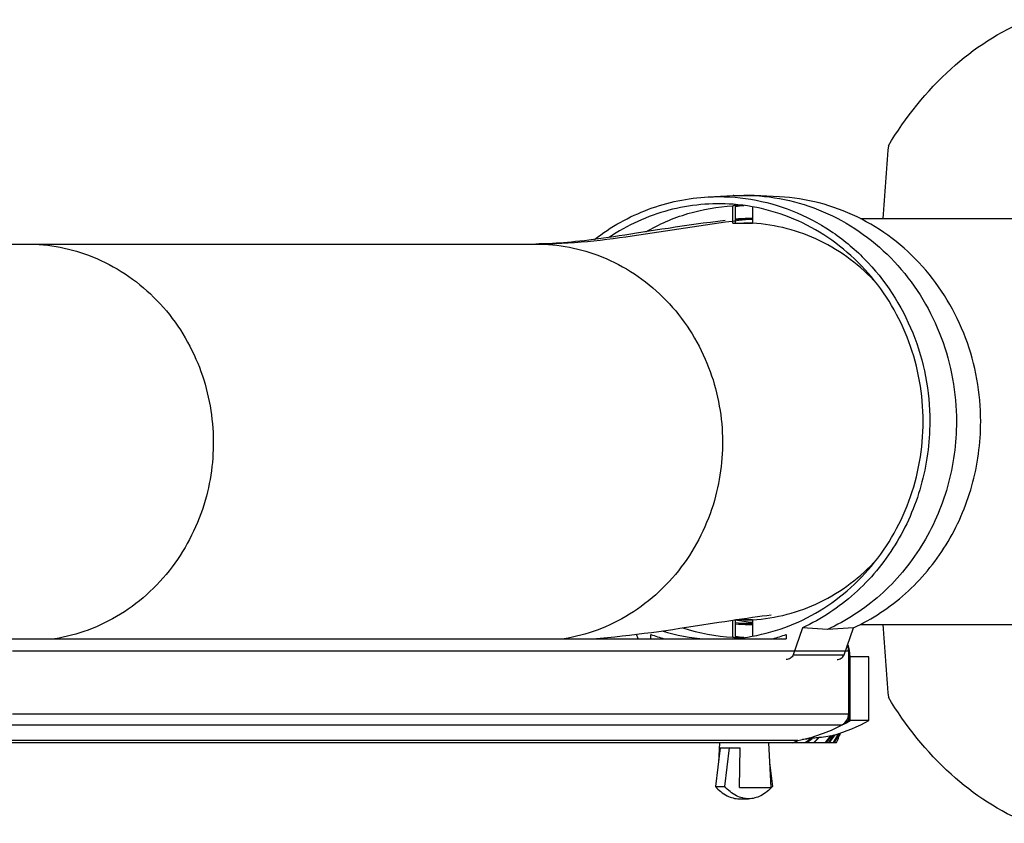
# Model space of a CAD drawing. Extents: x 0 to 594, y 0 to 420.
# Tile 12 of 19: x 522 to 542, y 192 to 208. Entities that reach past the tile are written whole.
import ezdxf

# ---------------------------------------------------------------- set-up
doc = ezdxf.new("R2010")
doc.units = 0
doc.header["$LTSCALE"] = 32.67
for name, color, linetype in [('100-5721_LIGDXF_CONTINUOUS', 7, 'CONTINUOUS'), ('100-5823C_LIDXF_CONTINUOUS', 7, 'CONTINUOUS'), ('100-5835_2_DXF_CONTINUOUS_', 7, 'CONTINUOUS'), ('100-5862A_LIDXF_CONTINUOUS', 7, 'CONTINUOUS'), ('102679_1_DXF_CONTINUOUS_LI', 7, 'CONTINUOUS'), ('126056_AF1_1DXF_CONTINUOUS', 7, 'CONTINUOUS'), ('135126_23_DXF_CONTINUOUS_L', 7, 'CONTINUOUS')]:
    doc.layers.add(name, color=color, linetype=linetype)

msp = doc.modelspace()

# ---------------------------------------------------------------- linework, layer by layer
at = {"layer": '100-5721_LIGDXF_CONTINUOUS', "color": 7, "linetype": 'CONTINUOUS'}
for p, q in [((538.56, 195.61), (538.544, 195.61)), ((538.953, 195.479), (538.545, 195.479)), ((538.578, 195.479), (538.56, 195.61)), ((538.953, 194.197), (538.953, 195.479)), ((538.544, 194.331), (538.544, 194.197)), ((538.953, 194.197), (538.544, 194.197)), ((537.442, 193.754), (538.303, 193.754))]:
    msp.add_line(p, q, dxfattribs=at)
at = {"layer": '100-5721_LIGDXF_CONTINUOUS', "color": 9, "linetype": 'CONTINUOUS'}
for p, q in [((538.578, 194.197), (538.578, 195.479)), ((538.417, 194.108), (538.415, 194.107)), ((538.417, 194.108), (538.415, 194.107)), ((537.666, 193.754), (537.773, 193.829)), ((537.701, 193.754), (537.809, 193.834)), ((537.842, 193.754), (537.943, 193.85)), ((537.849, 193.754), (537.95, 193.85)), ((538.079, 193.754), (538.188, 193.885)), ((538.095, 193.754), (538.205, 193.889)), ((538.145, 193.754), (538.256, 193.904)), ((538.162, 193.754), (538.274, 193.909)), ((538.24, 193.754), (538.348, 193.933)), ((538.262, 193.754), (538.366, 193.939)), ((537.529, 193.795), (537.461, 193.754))]:
    msp.add_line(p, q, dxfattribs=at)
at = {"layer": '100-5721_LIGDXF_CONTINUOUS', "color": 7, "linetype": 'CONTINUOUS'}
for points in [[(538.231, 193.896), (538.333, 193.928), (538.425, 193.959), (538.517, 193.993), (538.608, 194.03), (538.698, 194.069), (538.787, 194.111), (538.874, 194.155), (538.953, 194.197)], [(538.303, 193.754), (538.314, 193.779), (538.326, 193.809), (538.338, 193.837), (538.349, 193.864), (538.361, 193.891), (538.372, 193.916), (538.383, 193.941), (538.385, 193.945)]]:
    msp.add_lwpolyline(points, dxfattribs=at)
at = {"layer": '100-5721_LIGDXF_CONTINUOUS', "color": 9, "linetype": 'CONTINUOUS'}
for centre, radius, start, end in [((536.943, 196.965), 3.215, 296.6675, 297.2576), ((536.941, 196.967), 3.218, 297.3049, 300.5836)]:
    msp.add_arc(centre, radius, start, end, dxfattribs=at)
at = {"layer": '100-5721_LIGDXF_CONTINUOUS', "color": 7, "linetype": 'CONTINUOUS'}
for centre, radius, start, end in [((536.901, 196.978), 3.23, 299.3365, 300.5845), ((539.675, 179.92), 14.039, 97.6401, 97.7881), ((537.757, 196.39), 2.547, 274.1934, 274.3536), ((537.957, 194.848), 0.991, 283.484, 284.4669), ((537.978, 194.771), 0.91, 284.4497, 286.1919)]:
    msp.add_arc(centre, radius, start, end, dxfattribs=at)
msp.add_open_spline([(538.56, 195.61), (538.558, 195.651), (538.546, 195.693), (538.526, 195.729)], degree=3, dxfattribs=at)
for points, knots in [([(537.773, 193.829), (537.758, 193.827), (537.705, 193.821), (537.653, 193.815), (537.615, 193.813)], [0, 0, 0, 0, 0.284172, 1, 1, 1, 1]), ([(537.943, 193.85), (537.934, 193.849), (537.889, 193.845), (537.845, 193.839), (537.809, 193.834)], [0, 0, 0, 0, 0.191812, 1, 1, 1, 1]), ([(538.188, 193.885), (538.168, 193.88), (538.09, 193.864), (538.01, 193.855), (537.95, 193.85)], [0, 0, 0, 0, 0.254647, 1, 1, 1, 1])]:
    msp.add_open_spline(points, degree=3, knots=knots, dxfattribs=at)
at = {"layer": '100-5823C_LIDXF_CONTINUOUS', "color": 7, "linetype": 'CONTINUOUS'}
for p, q in [((535.717, 204.746), (536.209, 204.771)), ((536.21, 204.771), (536.209, 204.771)), ((536.209, 204.771), (536.215, 204.771)), ((537.151, 204.746), (536.646, 204.772)), ((536.209, 204.565), (536.209, 204.565)), ((536.209, 204.214), (536.209, 204.565)), ((536.26, 204.565), (536.26, 204.215)), ((536.608, 204.545), (536.608, 204.214)), ((536.607, 204.215), (536.598, 204.215)), ((536.209, 195.875), (536.209, 196.217)), ((536.26, 196.225), (536.26, 195.875)), ((536.608, 196.226), (536.608, 195.894)), ((537.614, 196.062), (537.428, 195.52)), ((538.116, 196.029), (537.614, 196.062)), ((538.64, 196.062), (538.116, 196.029)), ((538.455, 195.52), (538.64, 196.062)), ((534.304, 195.842), (534.273, 195.932)), ((534.559, 195.842), (534.559, 195.927)), ((536.209, 195.875), (536.209, 195.875)), ((537.284, 195.927), (537.284, 195.842)), ((537.428, 195.52), (538.455, 195.52))]:
    msp.add_line(p, q, dxfattribs=at)
for centre, radius, start, end in [((536.304, 202.247), 2.525, 91.6238, 92.0162), ((536.949, 200.716), 3.891, 97.633, 100.1928), ((536.348, 201.107), 4.883, 268.966, 269.0941), ((536.521, 201.106), 4.882, 270.9059, 271.0218), ((536.412, 199.741), 3.872, 251.8588, 266.9966), ((535.935, 199.757), 4.069, 250.2273, 254.182), ((535.924, 199.735), 3.903, 253.1032, 266.1152), ((535.921, 199.711), 3.878, 273.849, 274.3897), ((536.949, 199.723), 3.891, 259.8072, 262.3714), ((535.907, 199.757), 4.069, 285.818, 289.7727)]:
    msp.add_arc(centre, radius, start, end, dxfattribs=at)
for points, knots in [([(533.423, 203.889), (533.752, 204.143), (534.484, 204.554), (535.307, 204.725), (535.717, 204.746)], [0, 0, 0, 0, 0.502906, 1, 1, 1, 1]), ([(535.717, 204.746), (536.003, 204.76), (536.582, 204.728), (537.422, 204.493), (538.199, 204.084), (539.114, 203.328), (539.949, 202.039), (540.179, 200.826), (540.179, 200.22)], [0, 0, 0, 0, 0.121513, 0.243516, 0.366568, 0.491048, 0.743357, 1, 1, 1, 1]), ([(536.232, 204.772), (536.304, 204.774), (536.416, 204.773), (536.553, 204.771), (536.62, 204.77), (536.646, 204.772)], [0, 0, 0, 0, 0.517841, 0.812631, 1, 1, 1, 1]), ([(536.637, 204.772), (536.625, 204.772), (536.558, 204.773), (536.49, 204.773), (536.434, 204.773)], [0, 0, 0, 0, 0.1728, 1, 1, 1, 1]), ([(536.646, 204.772), (536.917, 204.757), (537.459, 204.673), (538.233, 204.386), (538.941, 203.949), (539.766, 203.185), (540.512, 201.941), (540.717, 200.793), (540.717, 200.22)], [0, 0, 0, 0, 0.121383, 0.243464, 0.36668, 0.491301, 0.743709, 1, 1, 1, 1]), ([(541.205, 200.22), (541.205, 200.79), (541.002, 201.932), (540.259, 203.17), (539.437, 203.93), (538.731, 204.364), (537.961, 204.649), (537.421, 204.732), (537.151, 204.746)], [0, 0, 0, 0, 0.256296, 0.508704, 0.633322, 0.756536, 0.878615, 1, 1, 1, 1]), ([(536.218, 204.596), (535.784, 204.629), (534.895, 204.547), (534.085, 204.175), (533.721, 203.93)], [0, 0, 0, 0, 0.497588, 1, 1, 1, 1]), ([(534.455, 204.041), (534.722, 204.196), (535.292, 204.443), (535.904, 204.549), (536.209, 204.565)], [0, 0, 0, 0, 0.501898, 1, 1, 1, 1]), ([(536.27, 204.572), (536.262, 204.572), (536.247, 204.571), (536.227, 204.569), (536.217, 204.567), (536.209, 204.566), (536.209, 204.565)], [0, 0, 0, 0, 0.42161, 0.734702, 0.928781, 1, 1, 1, 1]), ([(540.044, 200.22), (540.044, 200.764), (539.853, 201.852), (539.155, 203.037), (538.381, 203.772), (537.716, 204.198), (536.987, 204.485), (536.475, 204.576), (536.218, 204.596)], [0, 0, 0, 0, 0.256199, 0.508619, 0.63327, 0.756526, 0.878632, 1, 1, 1, 1]), ([(536.26, 204.565), (536.272, 204.565), (536.33, 204.569), (536.388, 204.572), (536.434, 204.573)], [0, 0, 0, 0, 0.204433, 1, 1, 1, 1]), ([(536.436, 204.573), (536.421, 204.573), (536.366, 204.574), (536.31, 204.574), (536.27, 204.572)], [0, 0, 0, 0, 0.277956, 1, 1, 1, 1]), ([(536.209, 204.214), (536.209, 204.214), (536.211, 204.215), (536.213, 204.214), (536.219, 204.214), (536.229, 204.214), (536.246, 204.215), (536.261, 204.215), (536.27, 204.215)], [0, 0, 0, 0, 0.016444, 0.065398, 0.146535, 0.259115, 0.574366, 1, 1, 1, 1]), ([(536.27, 204.215), (536.296, 204.216), (536.409, 204.217), (536.521, 204.213), (536.608, 204.214)], [0, 0, 0, 0, 0.230894, 1, 1, 1, 1]), ([(536.598, 204.215), (536.587, 204.216), (536.532, 204.216), (536.477, 204.216), (536.434, 204.216)], [0, 0, 0, 0, 0.211062, 1, 1, 1, 1]), ([(539.108, 203.004), (538.787, 203.356), (538.015, 203.942), (537.075, 204.188), (536.608, 204.214)], [0, 0, 0, 0, 0.504448, 1, 1, 1, 1]), ([(536.218, 195.844), (536.475, 195.864), (536.987, 195.955), (537.716, 196.242), (538.381, 196.667), (539.155, 197.402), (539.853, 198.588), (540.044, 199.676), (540.044, 200.22)], [0, 0, 0, 0, 0.121368, 0.243474, 0.36673, 0.49138, 0.743801, 1, 1, 1, 1]), ([(540.179, 200.22), (540.179, 199.783), (540.06, 198.909), (539.536, 197.707), (538.71, 196.711), (537.994, 196.238), (537.614, 196.062)], [0, 0, 0, 0, 0.254858, 0.507357, 0.75586, 1, 1, 1, 1]), ([(540.717, 200.22), (540.717, 199.779), (540.596, 198.896), (540.064, 197.682), (539.226, 196.679), (538.5, 196.203), (538.116, 196.029)], [0, 0, 0, 0, 0.254892, 0.507403, 0.75589, 1, 1, 1, 1]), ([(538.64, 196.062), (539.02, 196.238), (539.736, 196.711), (540.562, 197.707), (541.086, 198.909), (541.205, 199.783), (541.205, 200.22)], [0, 0, 0, 0, 0.24414, 0.492644, 0.745142, 1, 1, 1, 1]), ([(536.608, 196.226), (537.075, 196.252), (538.015, 196.498), (538.787, 197.084), (539.108, 197.436)], [0, 0, 0, 0, 0.495552, 1, 1, 1, 1]), ([(536.608, 196.226), (536.583, 196.226), (536.471, 196.225), (536.358, 196.223), (536.27, 196.224)], [0, 0, 0, 0, 0.220147, 1, 1, 1, 1]), ([(536.434, 196.224), (536.449, 196.224), (536.504, 196.224), (536.559, 196.224), (536.598, 196.224)], [0, 0, 0, 0, 0.278114, 1, 1, 1, 1]), ([(536.209, 195.875), (536.209, 195.874), (536.217, 195.873), (536.226, 195.871), (536.247, 195.869), (536.261, 195.868), (536.27, 195.868)], [0, 0, 0, 0, 0.071226, 0.265272, 0.578342, 1, 1, 1, 1]), ([(536.434, 195.867), (536.418, 195.867), (536.36, 195.869), (536.302, 195.872), (536.26, 195.875)], [0, 0, 0, 0, 0.283218, 1, 1, 1, 1]), ([(536.27, 195.868), (536.282, 195.867), (536.337, 195.865), (536.392, 195.866), (536.436, 195.867)], [0, 0, 0, 0, 0.21114, 1, 1, 1, 1]), ([(537.428, 195.52), (537.416, 195.492), (537.376, 195.441), (537.314, 195.422), (537.284, 195.422)], [0, 0, 0, 0, 0.507733, 1, 1, 1, 1]), ([(538.31, 195.422), (538.34, 195.422), (538.402, 195.441), (538.442, 195.492), (538.455, 195.52)], [0, 0, 0, 0, 0.492267, 1, 1, 1, 1])]:
    msp.add_open_spline(points, degree=3, knots=knots, dxfattribs=at)
at = {"layer": '100-5835_2_DXF_CONTINUOUS_', "color": 7, "linetype": 'CONTINUOUS'}
for p, q in [((535.955, 193.642), (535.859, 192.865)), ((535.939, 193.742), (535.919, 193.347)), ((535.955, 193.642), (536.361, 193.642)), ((536.047, 192.865), (536.143, 193.642)), ((536.346, 192.842), (536.361, 193.642)), ((536.929, 193.742), (536.976, 192.842)), ((536.95, 193.347), (537.01, 192.865)), ((535.859, 192.865), (536.047, 192.865)), ((536.346, 192.842), (536.976, 192.842)), ((536.34, 192.617), (536.528, 192.617))]:
    msp.add_line(p, q, dxfattribs=at)
for points, knots in [([(535.859, 192.865), (535.927, 192.792), (536.071, 192.669), (536.256, 192.617), (536.34, 192.617)], [0, 0, 0, 0, 0.54407, 1, 1, 1, 1]), ([(536.528, 192.617), (536.444, 192.617), (536.259, 192.669), (536.115, 192.792), (536.047, 192.865)], [0, 0, 0, 0, 0.45593, 1, 1, 1, 1]), ([(537.01, 192.865), (536.941, 192.792), (536.798, 192.669), (536.612, 192.617), (536.528, 192.617)], [0, 0, 0, 0, 0.54407, 1, 1, 1, 1])]:
    msp.add_open_spline(points, degree=3, knots=knots, dxfattribs=at)
at = {"layer": '100-5862A_LIDXF_CONTINUOUS', "color": 7, "linetype": 'CONTINUOUS'}
for centre, radius, start, end in [((613.356, 199.383), 74.287, 175.0632, 176.19903), ((612.339, 200.979), 73.267, 183.79306, 184.9447)]:
    msp.add_arc(centre, radius, start, end, dxfattribs=at)
for points, knots in [([(539.345, 205.776), (539.69, 206.347), (540.496, 207.365), (541.59, 208.084), (542.157, 208.316)], [0, 0, 0, 0, 0.521354, 1, 1, 1, 1]), ([(542.157, 192.124), (541.59, 192.355), (540.496, 193.074), (539.69, 194.093), (539.345, 194.664)], [0, 0, 0, 0, 0.478646, 1, 1, 1, 1])]:
    msp.add_open_spline(points, degree=3, knots=knots, dxfattribs=at)
at = {"layer": '102679_1_DXF_CONTINUOUS_LI', "color": 7, "linetype": 'CONTINUOUS'}
for p, q in [((521.465, 195.842), (537.284, 195.842)), ((538.545, 194.331), (538.545, 195.592)), ((537.417, 193.742), (520.574, 193.742)), ((537.52, 193.793), (520.676, 193.793)), ((537.417, 193.742), (537.52, 193.793))]:
    msp.add_line(p, q, dxfattribs=at)
at = {"layer": '102679_1_DXF_CONTINUOUS_LI', "color": 9, "linetype": 'CONTINUOUS'}
for p, q in [((538.545, 195.592), (521.7, 195.592)), ((521.7, 194.331), (538.545, 194.331)), ((521.57, 194.108), (538.415, 194.108))]:
    msp.add_line(p, q, dxfattribs=at)
at = {"layer": '102679_1_DXF_CONTINUOUS_LI', "color": 7, "linetype": 'CONTINUOUS'}
msp.add_arc((536.931, 196.9), 3.162, 280.7303, 297.9738, dxfattribs=at)
msp.add_open_spline([(538.545, 195.592), (538.545, 195.631), (538.536, 195.671), (538.518, 195.707)], degree=3, dxfattribs=at)
msp.add_open_spline([(538.415, 194.108), (538.454, 194.128), (538.521, 194.195), (538.545, 194.286), (538.545, 194.331)], degree=3, knots=[0, 0, 0, 0, 0.492853, 1, 1, 1, 1], dxfattribs=at)
at = {"layer": '126056_AF1_1DXF_CONTINUOUS', "color": 7, "linetype": 'CONTINUOUS'}
for p, q in [((536.522, 204.307), (536.608, 204.307)), ((538.784, 204.307), (543.512, 204.307)), ((536.522, 196.132), (536.608, 196.132)), ((538.784, 196.132), (543.512, 196.132))]:
    msp.add_line(p, q, dxfattribs=at)
for centre, radius, start, end in [((536.522, 200.69), 3.618, 90.0011, 94.152), ((536.522, 200.693), 3.615, 88.644, 89.9999), ((536.522, 199.753), 3.596, 265.8225, 269.9989), ((536.522, 199.75), 3.618, 265.848, 269.9989), ((536.522, 199.75), 3.593, 270.0001, 271.3644), ((536.522, 199.747), 3.615, 270.0001, 271.356)]:
    msp.add_arc(centre, radius, start, end, dxfattribs=at)
at = {"layer": '126056_AF1_1DXF_CONTINUOUS', "color": 9, "linetype": 'CONTINUOUS'}
msp.add_arc((536.949, 199.766), 3.608, 258.9992, 264.5792, dxfattribs=at)
at = {"layer": '135126_23_DXF_CONTINUOUS_L', "color": 7, "linetype": 'CONTINUOUS'}
for p, q in [((465.174, 203.796), (532.244, 203.796)), ((536.049, 196.193), (536.21, 196.217)), ((535.927, 196.174), (536.049, 196.193))]:
    msp.add_line(p, q, dxfattribs=at)
at = {"layer": '135126_23_DXF_CONTINUOUS_L', "color": 9, "linetype": 'CONTINUOUS'}
msp.add_line((532.244, 203.796), (532.246, 203.796), dxfattribs=at)
msp.add_line((532.244, 203.796), (532.246, 203.796), dxfattribs=at)
at = {"layer": '135126_23_DXF_CONTINUOUS_L', "color": 7, "linetype": 'CONTINUOUS'}
for points in [[(536.055, 204.269), (535.909, 204.252), (535.762, 204.233), (535.616, 204.214), (535.472, 204.194), (535.329, 204.174), (535.188, 204.153), (535.05, 204.133), (534.914, 204.112), (534.78, 204.092), (534.272, 204.013)], [(534.272, 204.013), (534.153, 203.994), (534.036, 203.976), (533.923, 203.959), (533.813, 203.943), (533.706, 203.928), (533.603, 203.913), (533.503, 203.899), (533.405, 203.886), (533.311, 203.874), (533.219, 203.863), (533.13, 203.853), (533.044, 203.844), (532.961, 203.835), (532.879, 203.828), (532.8, 203.821), (532.723, 203.815), (532.649, 203.81), (532.576, 203.806), (532.506, 203.802), (532.437, 203.8), (532.371, 203.798), (532.306, 203.797), (532.245, 203.796)], [(536.21, 196.217), (536.281, 196.228), (536.393, 196.244), (536.501, 196.26), (536.605, 196.275), (536.706, 196.288), (536.803, 196.301), (536.897, 196.313), (536.984, 196.323)], [(533.377, 195.842), (533.387, 195.842), (533.536, 195.855), (533.685, 195.868), (533.834, 195.883), (533.983, 195.899), (534.132, 195.916), (534.28, 195.933), (534.427, 195.952), (534.573, 195.971), (534.717, 195.991), (534.86, 196.011), (535.002, 196.032), (535.141, 196.053), (535.278, 196.073), (535.413, 196.094), (535.927, 196.174)]]:
    msp.add_lwpolyline(points, dxfattribs=at)
for centre, radius, start, end in [((536.465, 200.754), 3.539, 90.0019, 93.3148), ((536.465, 200.747), 3.546, 87.6883, 89.9973)]:
    msp.add_arc(centre, radius, start, end, dxfattribs=at)
at = {"layer": '135126_23_DXF_CONTINUOUS_L', "color": 9, "linetype": 'CONTINUOUS'}
for points, knots in [([(532.245, 203.796), (532.937, 203.796), (534.351, 203.964), (535.745, 204.209), (536.465, 204.293)], [0, 0, 0, 0, 0.488717, 1, 1, 1, 1]), ([(521.984, 203.796), (522.434, 203.796), (523.385, 203.611), (524.62, 202.789), (525.465, 201.538), (525.809, 200.11), (525.674, 198.659), (525.15, 197.535), (524.487, 196.778), (523.891, 196.32), (523.238, 196), (522.777, 195.879), (522.549, 195.842)], [0, 0, 0, 0, 0.116699, 0.244227, 0.374931, 0.498779, 0.61771, 0.746662, 0.812511, 0.877364, 0.940131, 1, 1, 1, 1]), ([(532.246, 203.796), (532.696, 203.796), (533.647, 203.611), (534.881, 202.788), (535.726, 201.537), (536.07, 200.11), (535.934, 198.659), (535.411, 197.535), (534.747, 196.778), (534.151, 196.32), (533.498, 196), (533.037, 195.879), (532.81, 195.842)], [0, 0, 0, 0, 0.11671, 0.244241, 0.374943, 0.498782, 0.617715, 0.746667, 0.812514, 0.877367, 0.940132, 1, 1, 1, 1])]:
    msp.add_open_spline(points, degree=3, knots=knots, dxfattribs=at)

doc.saveas('drawing.dxf')
